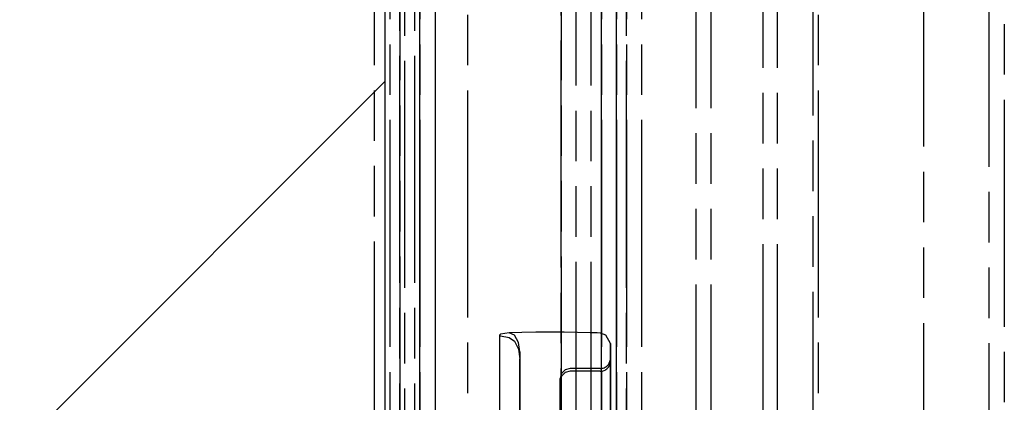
# Model space of a CAD drawing. Extents: x -156717 to 425753, y -51191 to 363295.
# Tile 165 of 256: x 135118 to 135216, y 108760 to 108798. Entities that reach past the tile are written whole.
import ezdxf

# ---------------------------------------------------------------- set-up
doc = ezdxf.new("R2010")
doc.units = 0
doc.header["$LTSCALE"] = 50
doc.linetypes.add('PHANTOM', pattern=[0.8, 0.45, -0.05, 0.1, -0.05, 0.1, -0.05])
doc.layers.get('0').update_dxf_attribs({"linetype": 'CONTINUOUS'})
doc.layers.add('DEFAULT_3', color=7, linetype='PHANTOM')

msp = doc.modelspace()

# ---------------------------------------------------------------- linework, layer by layer
at = {"color": 3, "linetype": 'Continuous'}
msp.add_line((135154.10948, 109187.89077), (135154.10948, 108142.23835), dxfattribs=at)
msp.add_line((135154.10948, 109187.89077), (135154.10948, 108142.23835), dxfattribs=at)
at = {"color": 2, "linetype": 'Continuous'}
msp.add_line((134658.03716, 108295.6452), (135154.10948, 108791.71752), dxfattribs=at)
at = {"layer": 'DEFAULT_3', "color": 8, "linetype": 'PHANTOM'}
for p, q in [((135207.61728, 108185.24661), (135207.61728, 109189.89106)), ((135214.11822, 108223.25015), (135214.11822, 109189.89106)), ((135215.61844, 109189.89106), (135215.61844, 108223.25015)), ((135154.60955, 109187.89077), (135154.60955, 108208.24796)), ((135156.10977, 108211.2504), (135156.10977, 109187.89077)), ((135157.60999, 109187.89077), (135157.60999, 108211.2504)), ((135173.11225, 108631.31063), (135173.11225, 109187.89077)), ((135174.61247, 108631.31063), (135174.61247, 109187.89077)), ((135174.61247, 108631.31063), (135174.61247, 109187.89077)), ((135175.61261, 108645.31367), (135175.61261, 109187.89077)), ((135175.61261, 109187.89077), (135175.61261, 108208.24796)), ((135175.61261, 108223.25015), (135175.61261, 109187.89077)), ((135175.61261, 109187.89077), (135175.61261, 108645.31367)), ((135177.11283, 108645.31367), (135177.11283, 109187.89077)), ((135177.11283, 108208.24796), (135177.11283, 109187.89077)), ((135177.11283, 108223.25015), (135177.11283, 109187.89077)), ((135177.11283, 109187.89077), (135177.11283, 108645.31367)), ((135178.11298, 108211.2504), (135178.11298, 109187.89077)), ((135178.11298, 109187.89077), (135178.11298, 108180.24588)), ((135179.61319, 109187.89077), (135179.61319, 108211.2504)), ((135179.61319, 109187.89077), (135179.61319, 108180.24588)), ((135155.6097, 108854.34214), (135155.6097, 108211.74847)), ((135155.6097, 108211.74847), (135155.6097, 108854.34214)), ((135157.10991, 108211.74847), (135157.10991, 108854.34214)), ((135157.10991, 108211.74847), (135157.10991, 108854.34214)), ((135171.61203, 108213.25869), (135171.61203, 108854.34214)), ((135171.61203, 108854.34214), (135171.61203, 108213.25869)), ((135157.60999, 108631.31063), (135157.60999, 108851.85878)), ((135159.11021, 108851.85878), (135159.11021, 108631.31063)), ((135173.11225, 108631.31063), (135173.11225, 108851.85878)), ((135184.97914, 108851.56943), (135184.97914, 108647.58628)), ((135186.47936, 108851.56943), (135186.47936, 108647.58643)), ((135196.61567, 108850.84263), (135196.61567, 108648.31311)), ((135197.17284, 108648.31311), (135197.17284, 108850.84263)), ((135157.60999, 108634.31107), (135157.60999, 108848.85834)), ((135159.11021, 108848.85834), (135159.11021, 108634.31107)), ((135162.36068, 108648.31411), (135162.36068, 108838.34181)), ((135191.69403, 108673.06672), (135191.69403, 108826.08902)), ((135193.08695, 108673.06672), (135193.08695, 108826.08902)), ((135165.61709, 108766.6364), (135165.51069, 108766.55548)), ((135166.46825, 108766.79497), (135165.61709, 108766.6364)), ((135167.73261, 108766.81959), (135166.46825, 108766.79497)), ((135166.98998, 108766.5481), (135166.46825, 108766.79497)), ((135169.09691, 108766.83472), (135167.73261, 108766.81959)), ((135170.51187, 108766.83983), (135169.09691, 108766.83472)), ((135171.91014, 108766.83484), (135170.51187, 108766.83983)), ((135173.25952, 108766.82006), (135171.91014, 108766.83484)), ((135174.51245, 108766.79601), (135173.25952, 108766.82006)), ((135174.68971, 108766.79178), (135174.59292, 108766.79579)), ((135175.18609, 108766.76732), (135174.68971, 108766.79178)), ((135175.52207, 108766.74087), (135175.18609, 108766.76732)), ((135176.05801, 108766.56474), (135175.52207, 108766.74087)), ((135165.50984, 108766.55548), (135165.50984, 108751.56408)), ((135165.51069, 108766.55548), (135165.61709, 108766.47456)), ((135165.61709, 108766.47456), (135166.46825, 108766.31599)), ((135166.46825, 108766.31599), (135166.99008, 108765.95646)), ((135167.37533, 108765.82983), (135166.98998, 108766.5481)), ((135166.99008, 108765.95646), (135167.37542, 108765.16856)), ((135167.51143, 108764.89837), (135167.37533, 108765.82983)), ((135176.51274, 108765.7251), (135176.05801, 108766.56474)), ((135176.51274, 108765.72378), (135176.51274, 108765.38832)), ((135176.51274, 108765.72338), (135176.51274, 108765.72378)), ((135176.51274, 108764.79716), (135176.51274, 108765.72338)), ((135167.37542, 108765.16856), (135167.51143, 108764.21489)), ((135167.51143, 108764.89837), (135167.51143, 108751.90582)), ((135176.51274, 108765.38832), (135176.51274, 108764.3161)), ((135176.51274, 108763.72293), (135176.51274, 108764.79716)), ((135167.51143, 108751.22234), (135167.51143, 108764.21489)), ((135176.51274, 108764.3161), (135176.51274, 108763.20171)), ((135176.51274, 108764.01659), (135176.51274, 108764.24648)), ((135176.51274, 108764.24648), (135176.51274, 108764.14222)), ((135176.51274, 108762.06754), (135176.51274, 108764.14222)), ((135176.51274, 108763.31272), (135176.51274, 108764.01659)), ((135176.51274, 108763.97161), (135176.51274, 108763.86735)), ((135176.51274, 108763.97161), (135176.51274, 108763.97052)), ((135176.51274, 108763.97052), (135176.51274, 108762.04858)), ((135176.51274, 108763.86735), (135176.51274, 108763.56164)), ((135176.51274, 108763.72293), (135176.51274, 108743.94222)), ((135171.64601, 108762.74734), (135171.51201, 108762.24762)), ((135172.01209, 108763.11315), (135171.64601, 108762.74734)), ((135172.01209, 108762.83829), (135171.64601, 108762.47247)), ((135172.51216, 108763.24705), (135172.01209, 108763.11315)), ((135172.51216, 108762.97218), (135172.01209, 108762.83829)), ((135175.5126, 108763.24777), (135172.51216, 108763.24777)), ((135175.5126, 108762.9729), (135172.51216, 108762.9729)), ((135176.51117, 108762.55506), (135176.51213, 108762.78724)), ((135176.51213, 108762.78724), (135176.51274, 108763.01729)), ((135176.51274, 108763.56164), (135176.51274, 108762.80226)), ((135176.51274, 108762.32345), (135176.51274, 108763.31272)), ((135176.51274, 108763.20171), (135176.51274, 108743.421)), ((135176.51274, 108762.80226), (135176.51274, 108761.79267)), ((135171.64601, 108762.47247), (135171.51201, 108761.97276)), ((135171.51201, 108741.75937), (135171.51201, 108762.24762)), ((135171.51201, 108762.24762), (135171.51201, 108762.14336)), ((135171.51201, 108762.14336), (135171.51201, 108741.65511)), ((135171.51201, 108741.4845), (135171.51201, 108761.97276)), ((135171.51201, 108761.8685), (135171.51201, 108761.97276)), ((135171.51201, 108761.8685), (135171.51201, 108741.38024)), ((135176.51075, 108762.32106), (135176.51117, 108762.55506)), ((135176.51075, 108762.32106), (135176.51075, 108743.94461)), ((135176.51075, 108761.79506), (135176.51117, 108762.02903)), ((135176.51075, 108761.79506), (135176.51075, 108743.41861)), ((135176.51117, 108762.02903), (135176.51213, 108762.26282)), ((135176.51213, 108762.26282), (135176.51274, 108762.49608)), ((135176.51274, 108762.06754), (135176.51274, 108741.57929)), ((135176.51274, 108741.56033), (135176.51274, 108762.04858))]:
    msp.add_line(p, q, dxfattribs=at)
at = {"layer": 'DEFAULT_3', "color": 6, "linetype": 'PHANTOM'}
msp.add_line((135153.10933, 108753.32742), (135153.10933, 108972.62508), dxfattribs=at)
at = {"layer": 'DEFAULT_3', "color": 8, "linetype": 'PHANTOM'}
for centre in [(135175.5126, 108764.24791), (135175.5126, 108763.97305)]:
    msp.add_arc(centre, 1.00015, 270, 360, dxfattribs=at)

doc.saveas('drawing.dxf')
